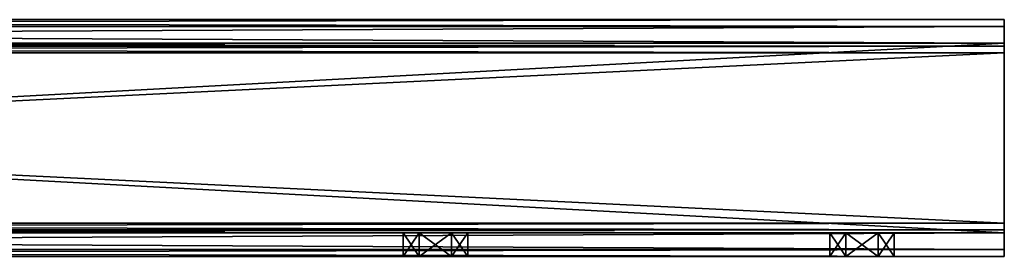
# Model space of a CAD drawing. Header units: millimetres. Extents: x -185 to 185, y -678 to 20.
# Tile 256 of 256: x 81 to 185, y -12 to 12. Entities that reach past the tile are written whole.
import ezdxf

# ---------------------------------------------------------------- set-up
doc = ezdxf.new("R2010")
doc.units = ezdxf.units.MM
doc.header["$LTSCALE"] = 65.185185
for name, color, linetype in [('1', 7, 'CONTINUOUS'), ('10', 7, 'CONTINUOUS'), ('11', 7, 'CONTINUOUS'), ('12', 7, 'CONTINUOUS'), ('13', 7, 'CONTINUOUS'), ('14', 7, 'CONTINUOUS'), ('15', 7, 'CONTINUOUS'), ('16', 7, 'CONTINUOUS'), ('17', 7, 'CONTINUOUS'), ('18', 7, 'CONTINUOUS'), ('19', 7, 'CONTINUOUS'), ('20', 7, 'CONTINUOUS'), ('21', 7, 'CONTINUOUS'), ('22', 7, 'CONTINUOUS'), ('3', 7, 'CONTINUOUS'), ('4', 7, 'CONTINUOUS'), ('5', 7, 'CONTINUOUS'), ('6', 7, 'CONTINUOUS'), ('7', 7, 'CONTINUOUS'), ('8', 7, 'CONTINUOUS'), ('9', 7, 'CONTINUOUS')]:
    doc.layers.add(name, color=color, linetype=linetype)

msp = doc.modelspace()

# ---------------------------------------------------------------- linework, layer by layer
at = {"layer": '1', "linetype": 'Continuous'}
for points in [[(185, 12.5, -10), (185, 11.77, -11.77), (-185, 12.5, -10), (185, 12.5, -10)], [(-185, 12.5, -10), (185, 11.77, -11.77), (-185, 11.77, -11.77), (-185, 12.5, -10)], [(185, 10, -12.5), (-185, 10, -12.5), (-185, 11.77, -11.77), (185, 10, -12.5)], [(185, 11.77, -11.77), (185, 10, -12.5), (-185, 11.77, -11.77), (185, 11.77, -11.77)]]:
    msp.add_3dface(points, dxfattribs=at)
at = {"layer": '10', "linetype": 'Continuous'}
for points in [[(-185, 12.5, 10), (-185, 11.77, 11.77), (185, 12.5, 10), (-185, 12.5, 10)], [(185, 12.5, 10), (-185, 11.77, 11.77), (185, 11.77, 11.77), (185, 12.5, 10)], [(-185, 11.77, 11.77), (-185, 10, 12.5), (185, 11.77, 11.77), (-185, 11.77, 11.77)], [(-185, 10, 12.5), (185, 10, 12.5), (185, 11.77, 11.77), (-185, 10, 12.5)]]:
    msp.add_3dface(points, dxfattribs=at)
at = {"layer": '11', "linetype": 'Continuous'}
for points in [[(166.6, -12.5), (168.3, -12.5, -2.95), (166.6, -10), (166.6, -12.5)], [(166.6, -10), (168.3, -12.5, -2.95), (168.3, -10, -2.95), (166.6, -10)], [(168.3, -12.5, -2.95), (171.7, -12.5, -2.95), (171.7, -10, -2.95), (168.3, -12.5, -2.95)], [(168.3, -10, -2.95), (168.3, -12.5, -2.95), (171.7, -10, -2.95), (168.3, -10, -2.95)], [(171.7, -12.5, -2.95), (173.4, -12.5), (171.7, -10, -2.95), (171.7, -12.5, -2.95)], [(171.7, -10, -2.95), (173.4, -12.5), (173.4, -10), (171.7, -10, -2.95)]]:
    msp.add_3dface(points, dxfattribs=at)
at = {"layer": '12', "linetype": 'Continuous'}
for points in [[(168.3, -12.5, 2.95), (166.6, -12.5), (168.3, -10, 2.95), (168.3, -12.5, 2.95)], [(166.6, -12.5), (166.6, -10), (168.3, -10, 2.95), (166.6, -12.5)], [(171.7, -12.5, 2.95), (168.3, -12.5, 2.95), (168.3, -10, 2.95), (171.7, -12.5, 2.95)], [(171.7, -10, 2.95), (171.7, -12.5, 2.95), (168.3, -10, 2.95), (171.7, -10, 2.95)], [(173.4, -12.5), (171.7, -12.5, 2.95), (173.4, -10), (173.4, -12.5)], [(173.4, -10), (171.7, -12.5, 2.95), (171.7, -10, 2.95), (173.4, -10)]]:
    msp.add_3dface(points, dxfattribs=at)
at = {"layer": '13', "linetype": 'Continuous'}
for points in [[(185, -10, -9), (-185, -10, -9), (171.7, -10, -2.95), (185, -10, -9)], [(-185, -10, -9), (168.3, -10, -2.95), (171.7, -10, -2.95), (-185, -10, -9)], [(168.3, -10, -2.95), (-185, -10, -9), (126.7, -10, -2.95), (168.3, -10, -2.95)], [(126.7, -10, -2.95), (-185, -10, -9), (123.3, -10, -2.95), (126.7, -10, -2.95)], [(123.3, -10, -2.95), (-185, -10, -9), (121.6, -10), (123.3, -10, -2.95)], [(121.6, -10), (-185, -10, -9), (1.7, -10, -2.95), (121.6, -10)], [(-185, -10, 9), (185, -10, 9), (-171.7, -10, 2.95), (-185, -10, 9)], [(-171.7, -10, 2.95), (185, -10, 9), (-168.3, -10, 2.95), (-171.7, -10, 2.95)], [(-168.3, -10, 2.95), (185, -10, 9), (-126.7, -10, 2.95), (-168.3, -10, 2.95)], [(-126.7, -10, 2.95), (185, -10, 9), (-123.3, -10, 2.95), (-126.7, -10, 2.95)], [(185, -10, 9), (-121.6, -10), (-123.3, -10, 2.95), (185, -10, 9)], [(185, -10, 9), (-1.7, -10, 2.95), (-121.6, -10), (185, -10, 9)], [(-1.7, -10, 2.95), (185, -10, 9), (1.7, -10, 2.95), (-1.7, -10, 2.95)], [(185, -10, 9), (3.4, -10), (1.7, -10, 2.95), (185, -10, 9)], [(3.4, -10), (121.6, -10), (1.7, -10, -2.95), (3.4, -10)], [(185, -10, 9), (123.3, -10, 2.95), (3.4, -10), (185, -10, 9)], [(123.3, -10, 2.95), (121.6, -10), (3.4, -10), (123.3, -10, 2.95)], [(123.3, -10, 2.95), (185, -10, 9), (126.7, -10, 2.95), (123.3, -10, 2.95)], [(185, -10, 9), (128.4, -10), (126.7, -10, 2.95), (185, -10, 9)], [(166.6, -10), (168.3, -10, -2.95), (126.7, -10, -2.95), (166.6, -10)], [(128.4, -10), (166.6, -10), (126.7, -10, -2.95), (128.4, -10)], [(185, -10, 9), (168.3, -10, 2.95), (128.4, -10), (185, -10, 9)], [(168.3, -10, 2.95), (166.6, -10), (128.4, -10), (168.3, -10, 2.95)], [(185, -10, 9), (171.7, -10, 2.95), (168.3, -10, 2.95), (185, -10, 9)], [(185, -10, 9), (185, -10, -9), (171.7, -10, -2.95), (185, -10, 9)], [(185, -10, 9), (171.7, -10, -2.95), (173.4, -10), (185, -10, 9)], [(185, -10, 9), (173.4, -10), (171.7, -10, 2.95), (185, -10, 9)]]:
    msp.add_3dface(points, dxfattribs=at)
at = {"layer": '14', "linetype": 'Continuous'}
for points in [[(-185, -9, -10), (-185, -9.71, -9.71), (185, -9, -10), (-185, -9, -10)], [(-185, -9.71, -9.71), (185, -9.71, -9.71), (185, -9, -10), (-185, -9.71, -9.71)], [(-185, -9.71, -9.71), (-185, -10, -9), (185, -9.71, -9.71), (-185, -9.71, -9.71)], [(-185, -10, -9), (185, -10, -9), (185, -9.71, -9.71), (-185, -10, -9)]]:
    msp.add_3dface(points, dxfattribs=at)
at = {"layer": '15', "linetype": 'Continuous'}
for points in [[(-185, 9, -10), (-185, -9, -10), (185, -9, -10), (-185, 9, -10)], [(-185, 9, -10), (185, -9, -10), (185, 9, -10), (-185, 9, -10)]]:
    msp.add_3dface(points, dxfattribs=at)
at = {"layer": '16', "linetype": 'Continuous'}
for points in [[(-185, 10, -9), (-185, 9.71, -9.71), (185, 10, -9), (-185, 10, -9)], [(-185, 9.71, -9.71), (185, 9.71, -9.71), (185, 10, -9), (-185, 9.71, -9.71)], [(-185, 9.71, -9.71), (-185, 9, -10), (185, 9.71, -9.71), (-185, 9.71, -9.71)], [(-185, 9, -10), (185, 9, -10), (185, 9.71, -9.71), (-185, 9, -10)]]:
    msp.add_3dface(points, dxfattribs=at)
at = {"layer": '17', "linetype": 'Continuous'}
for points in [[(-185, 10, 9), (-185, 10, -9), (185, 10, -9), (-185, 10, 9)], [(-185, 10, 9), (185, 10, -9), (185, 10, 9), (-185, 10, 9)]]:
    msp.add_3dface(points, dxfattribs=at)
at = {"layer": '18', "linetype": 'Continuous'}
for points in [[(-185, 9.71, 9.71), (-185, 10, 9), (185, 9.71, 9.71), (-185, 9.71, 9.71)], [(-185, 10, 9), (185, 10, 9), (185, 9.71, 9.71), (-185, 10, 9)], [(-185, 9, 10), (-185, 9.71, 9.71), (185, 9, 10), (-185, 9, 10)], [(-185, 9.71, 9.71), (185, 9.71, 9.71), (185, 9, 10), (-185, 9.71, 9.71)]]:
    msp.add_3dface(points, dxfattribs=at)
at = {"layer": '19', "linetype": 'Continuous'}
for points in [[(-185, -9, 10), (-185, 9, 10), (185, 9, 10), (-185, -9, 10)], [(-185, -9, 10), (185, 9, 10), (185, -9, 10), (-185, -9, 10)]]:
    msp.add_3dface(points, dxfattribs=at)
at = {"layer": '20', "linetype": 'Continuous'}
for points in [[(-185, -9.71, 9.71), (-185, -9, 10), (185, -9.71, 9.71), (-185, -9.71, 9.71)], [(-185, -9, 10), (185, -9, 10), (185, -9.71, 9.71), (-185, -9, 10)], [(-185, -10, 9), (-185, -9.71, 9.71), (185, -10, 9), (-185, -10, 9)], [(185, -10, 9), (-185, -9.71, 9.71), (185, -9.71, 9.71), (185, -10, 9)]]:
    msp.add_3dface(points, dxfattribs=at)
at = {"layer": '21', "linetype": 'Continuous'}
for points in [[(121.6, -12.5), (123.3, -12.5, -2.95), (121.6, -10), (121.6, -12.5)], [(123.3, -12.5, -2.95), (123.3, -10, -2.95), (121.6, -10), (123.3, -12.5, -2.95)], [(123.3, -12.5, -2.95), (126.7, -12.5, -2.95), (126.7, -10, -2.95), (123.3, -12.5, -2.95)], [(123.3, -12.5, -2.95), (126.7, -10, -2.95), (123.3, -10, -2.95), (123.3, -12.5, -2.95)], [(126.7, -12.5, -2.95), (128.4, -12.5), (126.7, -10, -2.95), (126.7, -12.5, -2.95)], [(128.4, -12.5), (128.4, -10), (126.7, -10, -2.95), (128.4, -12.5)]]:
    msp.add_3dface(points, dxfattribs=at)
at = {"layer": '22', "linetype": 'Continuous'}
for points in [[(123.3, -12.5, 2.95), (121.6, -12.5), (123.3, -10, 2.95), (123.3, -12.5, 2.95)], [(121.6, -12.5), (121.6, -10), (123.3, -10, 2.95), (121.6, -12.5)], [(126.7, -12.5, 2.95), (123.3, -12.5, 2.95), (123.3, -10, 2.95), (126.7, -12.5, 2.95)], [(126.7, -12.5, 2.95), (123.3, -10, 2.95), (126.7, -10, 2.95), (126.7, -12.5, 2.95)], [(128.4, -12.5), (126.7, -12.5, 2.95), (128.4, -10), (128.4, -12.5)], [(128.4, -10), (126.7, -12.5, 2.95), (126.7, -10, 2.95), (128.4, -10)]]:
    msp.add_3dface(points, dxfattribs=at)
at = {"layer": '3', "linetype": 'Continuous'}
for points in [[(185, 12.5, -10), (-185, 12.5, -10), (185, 12.5, 10), (185, 12.5, -10)], [(-185, 12.5, -10), (-185, 12.5, 10), (185, 12.5, 10), (-185, 12.5, -10)]]:
    msp.add_3dface(points, dxfattribs=at)
at = {"layer": '4', "linetype": 'Continuous'}
for points in [[(185, 11.77, -11.77), (185, 12.5, -10), (185, -11.77, -11.77), (185, 11.77, -11.77)], [(185, 12.5, -10), (185, 12.5, 10), (185, 10, -9), (185, 12.5, -10)], [(185, -11.77, -11.77), (185, 12.5, -10), (185, 9, -10), (185, -11.77, -11.77)], [(185, 9, -10), (185, 12.5, -10), (185, 9.71, -9.71), (185, 9, -10)], [(185, 9.71, -9.71), (185, 12.5, -10), (185, 10, -9), (185, 9.71, -9.71)], [(185, 12.5, 10), (185, 11.77, 11.77), (185, 9, 10), (185, 12.5, 10)], [(185, 10, -9), (185, 12.5, 10), (185, 10, 9), (185, 10, -9)], [(185, 10, 9), (185, 12.5, 10), (185, 9.71, 9.71), (185, 10, 9)], [(185, 9.71, 9.71), (185, 12.5, 10), (185, 9, 10), (185, 9.71, 9.71)], [(185, 10, -12.5), (185, 11.77, -11.77), (185, -10, -12.5), (185, 10, -12.5)], [(185, -10, -12.5), (185, 11.77, -11.77), (185, -11.77, -11.77), (185, -10, -12.5)], [(185, -11.77, 11.77), (185, -12.5, 10), (185, 11.77, 11.77), (185, -11.77, 11.77)], [(185, 11.77, 11.77), (185, -12.5, 10), (185, -9, 10), (185, 11.77, 11.77)], [(185, 10, 12.5), (185, -11.77, 11.77), (185, 11.77, 11.77), (185, 10, 12.5)], [(185, 9, 10), (185, 11.77, 11.77), (185, -9, 10), (185, 9, 10)], [(185, -10, 12.5), (185, -11.77, 11.77), (185, 10, 12.5), (185, -10, 12.5)], [(185, -9, -10), (185, -11.77, -11.77), (185, 9, -10), (185, -9, -10)], [(185, -12.5, -10), (185, -11.77, -11.77), (185, -9, -10), (185, -12.5, -10)], [(185, -9.71, -9.71), (185, -12.5, -10), (185, -9, -10), (185, -9.71, -9.71)], [(185, -9, 10), (185, -12.5, 10), (185, -9.71, 9.71), (185, -9, 10)], [(185, -10, -9), (185, -12.5, -10), (185, -9.71, -9.71), (185, -10, -9)], [(185, -12.5, 10), (185, -10, 9), (185, -9.71, 9.71), (185, -12.5, 10)], [(185, -12.5, 10), (185, -12.5, -10), (185, -10, 9), (185, -12.5, 10)], [(185, -10, 9), (185, -12.5, -10), (185, -10, -9), (185, -10, 9)]]:
    msp.add_3dface(points, dxfattribs=at)
at = {"layer": '5', "linetype": 'Continuous'}
for points in [[(-185, 10, -12.5), (185, 10, -12.5), (-185, -10, -12.5), (-185, 10, -12.5)], [(-185, -10, -12.5), (185, 10, -12.5), (185, -10, -12.5), (-185, -10, -12.5)]]:
    msp.add_3dface(points, dxfattribs=at)
at = {"layer": '6', "linetype": 'Continuous'}
for points in [[(-185, -11.77, -11.77), (-185, -10, -12.5), (185, -11.77, -11.77), (-185, -11.77, -11.77)], [(-185, -10, -12.5), (185, -10, -12.5), (185, -11.77, -11.77), (-185, -10, -12.5)], [(-185, -12.5, -10), (-185, -11.77, -11.77), (185, -12.5, -10), (-185, -12.5, -10)], [(-185, -11.77, -11.77), (185, -11.77, -11.77), (185, -12.5, -10), (-185, -11.77, -11.77)]]:
    msp.add_3dface(points, dxfattribs=at)
at = {"layer": '7', "linetype": 'Continuous'}
for points in [[(185, -12.5, 10), (-185, -12.5, 10), (171.7, -12.5, 2.95), (185, -12.5, 10)], [(171.7, -12.5, 2.95), (-185, -12.5, 10), (168.3, -12.5, 2.95), (171.7, -12.5, 2.95)], [(168.3, -12.5, 2.95), (-185, -12.5, 10), (126.7, -12.5, 2.95), (168.3, -12.5, 2.95)], [(-185, -12.5, 10), (121.6, -12.5), (123.3, -12.5, 2.95), (-185, -12.5, 10)], [(121.6, -12.5), (-185, -12.5, 10), (1.7, -12.5, 2.95), (121.6, -12.5)], [(126.7, -12.5, 2.95), (-185, -12.5, 10), (123.3, -12.5, 2.95), (126.7, -12.5, 2.95)], [(-185, -12.5, -10), (185, -12.5, -10), (-171.7, -12.5, -2.95), (-185, -12.5, -10)], [(-171.7, -12.5, -2.95), (185, -12.5, -10), (-168.3, -12.5, -2.95), (-171.7, -12.5, -2.95)], [(-168.3, -12.5, -2.95), (185, -12.5, -10), (-126.7, -12.5, -2.95), (-168.3, -12.5, -2.95)], [(-126.7, -12.5, -2.95), (185, -12.5, -10), (-123.3, -12.5, -2.95), (-126.7, -12.5, -2.95)], [(-123.3, -12.5, -2.95), (185, -12.5, -10), (-121.6, -12.5), (-123.3, -12.5, -2.95)], [(185, -12.5, -10), (-1.7, -12.5, -2.95), (-121.6, -12.5), (185, -12.5, -10)], [(-1.7, -12.5, -2.95), (185, -12.5, -10), (1.7, -12.5, -2.95), (-1.7, -12.5, -2.95)], [(1.7, -12.5, -2.95), (185, -12.5, -10), (3.4, -12.5), (1.7, -12.5, -2.95)], [(3.4, -12.5), (121.6, -12.5), (1.7, -12.5, 2.95), (3.4, -12.5)], [(185, -12.5, -10), (123.3, -12.5, -2.95), (3.4, -12.5), (185, -12.5, -10)], [(123.3, -12.5, -2.95), (121.6, -12.5), (3.4, -12.5), (123.3, -12.5, -2.95)], [(123.3, -12.5, -2.95), (185, -12.5, -10), (126.7, -12.5, -2.95), (123.3, -12.5, -2.95)], [(126.7, -12.5, -2.95), (185, -12.5, -10), (128.4, -12.5), (126.7, -12.5, -2.95)], [(166.6, -12.5), (168.3, -12.5, 2.95), (126.7, -12.5, 2.95), (166.6, -12.5)], [(128.4, -12.5), (166.6, -12.5), (126.7, -12.5, 2.95), (128.4, -12.5)], [(185, -12.5, -10), (168.3, -12.5, -2.95), (128.4, -12.5), (185, -12.5, -10)], [(168.3, -12.5, -2.95), (166.6, -12.5), (128.4, -12.5), (168.3, -12.5, -2.95)], [(168.3, -12.5, -2.95), (185, -12.5, -10), (171.7, -12.5, -2.95), (168.3, -12.5, -2.95)], [(185, -12.5, -10), (185, -12.5, 10), (171.7, -12.5, 2.95), (185, -12.5, -10)], [(171.7, -12.5, -2.95), (185, -12.5, -10), (173.4, -12.5), (171.7, -12.5, -2.95)], [(173.4, -12.5), (185, -12.5, -10), (171.7, -12.5, 2.95), (173.4, -12.5)]]:
    msp.add_3dface(points, dxfattribs=at)
at = {"layer": '8', "linetype": 'Continuous'}
for points in [[(-185, -10, 12.5), (-185, -11.77, 11.77), (185, -10, 12.5), (-185, -10, 12.5)], [(-185, -11.77, 11.77), (185, -11.77, 11.77), (185, -10, 12.5), (-185, -11.77, 11.77)], [(-185, -11.77, 11.77), (-185, -12.5, 10), (185, -11.77, 11.77), (-185, -11.77, 11.77)], [(-185, -12.5, 10), (185, -12.5, 10), (185, -11.77, 11.77), (-185, -12.5, 10)]]:
    msp.add_3dface(points, dxfattribs=at)
at = {"layer": '9', "linetype": 'Continuous'}
for points in [[(-185, 10, 12.5), (-185, -10, 12.5), (185, -10, 12.5), (-185, 10, 12.5)], [(-185, 10, 12.5), (185, -10, 12.5), (185, 10, 12.5), (-185, 10, 12.5)]]:
    msp.add_3dface(points, dxfattribs=at)

doc.saveas('drawing.dxf')
